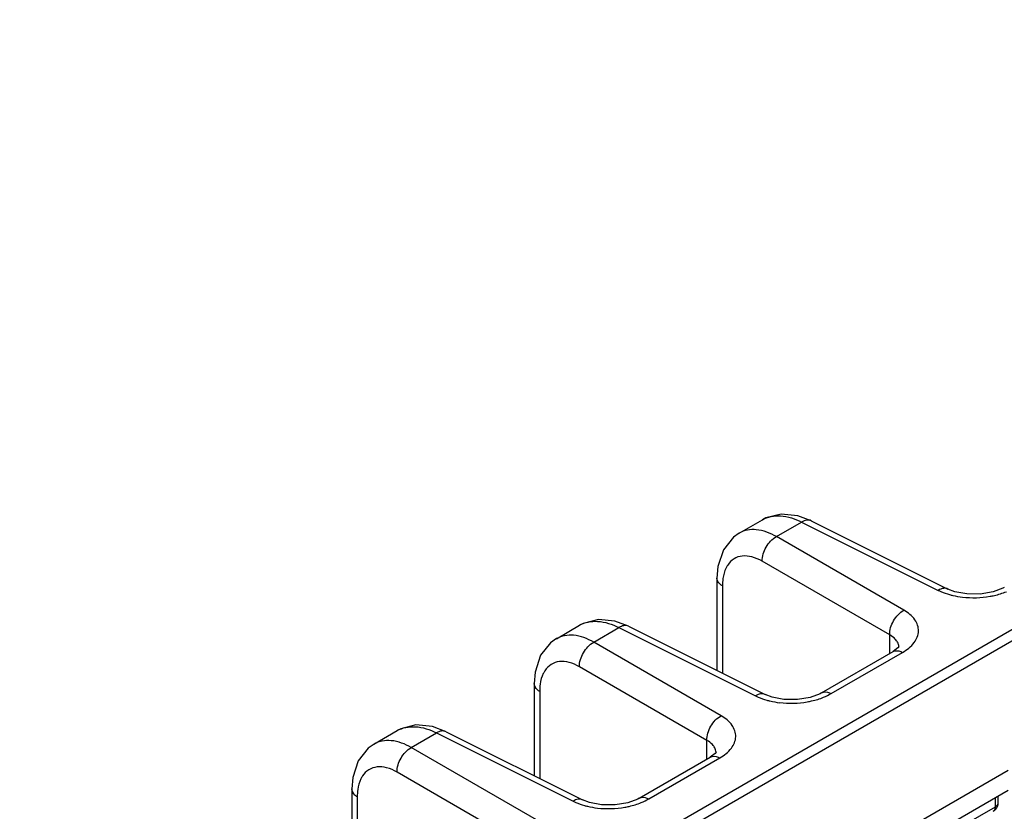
# Model space of a CAD drawing. Header units: inches. Extents: x 0 to 34, y 0 to 22.
# Tile 32 of 133: x 1.7 to 3.1, y 17.4 to 18.5. Entities that reach past the tile are written whole.
import ezdxf

# ---------------------------------------------------------------- set-up
doc = ezdxf.new("R2010")
doc.units = ezdxf.units.IN
doc.header["$LTSCALE"] = 1.87
doc.header["$MEASUREMENT"] = 0
doc.layers.get('0').update_dxf_attribs({"linetype": 'CONTINUOUS'})
doc.layers.add('02___PRT_ALL_AXES', color=7, linetype='CONTINUOUS')

msp = doc.modelspace()

# ---------------------------------------------------------------- linework, layer by layer
at = {"color": 7, "linetype": 'CONTINUOUS'}
for p, q in [((1.6863, 16.7896), (7.8795, 20.3655)), ((2.8465, 17.7886), (2.8267, 17.796)), ((2.7409, 17.7704), (2.7749, 17.7901)), ((2.7956, 17.7653), (2.8325, 17.7867)), ((2.8325, 17.7867), (3.0328, 17.6866)), ((2.8465, 17.7886), (3.0467, 17.6885)), ((2.9823, 17.6575), (2.7956, 17.7653)), ((2.9615, 17.6213), (2.7747, 17.7292)), ((2.7084, 17.7047), (2.7084, 17.5691)), ((2.7164, 17.693), (2.7164, 17.5651)), ((3.0468, 17.6885), (3.0467, 17.6885)), ((1.7069, 16.7849), (3.1971, 17.6453)), ((2.5786, 17.6339), (2.5588, 17.6413)), ((2.473, 17.6157), (2.507, 17.6354)), ((2.5277, 17.6107), (2.5647, 17.632)), ((2.5647, 17.632), (2.7649, 17.532)), ((2.5786, 17.6339), (2.7789, 17.5339)), ((2.9615, 17.594), (2.9615, 17.6213)), ((2.7145, 17.5028), (2.5277, 17.6107)), ((2.8616, 17.5363), (2.9664, 17.5968)), ((2.8757, 17.5353), (2.9804, 17.5957)), ((2.9736, 17.6022), (2.9664, 17.5968)), ((2.9664, 17.5968), (2.9664, 17.5968)), ((2.975, 17.603), (2.975, 17.6031)), ((2.6936, 17.4667), (2.5068, 17.5745)), ((2.4405, 17.55), (2.4405, 17.4149)), ((2.4485, 17.5384), (2.4485, 17.411)), ((2.7789, 17.5339), (2.7789, 17.5339)), ((2.2056, 17.4614), (2.2397, 17.481)), ((2.2603, 17.4563), (2.2973, 17.4776)), ((2.3112, 17.4795), (2.2914, 17.487)), ((2.2973, 17.4776), (2.4976, 17.3776)), ((2.3112, 17.4795), (2.5115, 17.3795)), ((2.6936, 17.4393), (2.6936, 17.4667)), ((2.4471, 17.3484), (2.2603, 17.4563)), ((2.7071, 17.4484), (2.7071, 17.4484)), ((2.5943, 17.382), (2.6985, 17.4421)), ((2.6083, 17.3809), (2.7125, 17.4411)), ((2.7057, 17.4476), (2.6985, 17.4421)), ((2.6985, 17.4421), (2.6985, 17.4421)), ((2.4262, 17.3123), (2.2394, 17.4201)), ((2.1732, 17.3956), (2.1732, 17.384)), ((2.1732, 17.384), (2.1732, 17.3231)), ((2.1811, 17.384), (2.1811, 17.3116)), ((2.5115, 17.3795), (2.5115, 17.3795)), ((3.1164, 17.3696), (3.1164, 17.383)), ((3.1207, 17.3756), (3.1207, 17.3855)), ((2.7196, 17.1405), (3.1164, 17.3696))]:
    msp.add_line(p, q, dxfattribs=at)
for points in [[(2.8267, 17.796), (2.8024, 17.7983), (2.7802, 17.7928), (2.7749, 17.79)], [(2.7409, 17.7704), (2.7325, 17.7645), (2.7178, 17.746), (2.7098, 17.7216), (2.7084, 17.7046)], [(3.1295, 17.691), (3.1274, 17.6899), (3.113, 17.6844), (3.0942, 17.6812), (3.0744, 17.6813), (3.0569, 17.6846), (3.0468, 17.6885)], [(2.5588, 17.6413), (2.5346, 17.6437), (2.5123, 17.6381), (2.507, 17.6354)], [(2.473, 17.6158), (2.4646, 17.6098), (2.4499, 17.5914), (2.4419, 17.5669), (2.4405, 17.55)], [(2.975, 17.604), (2.9751, 17.6043), (2.9736, 17.6022)], [(2.8616, 17.5363), (2.8596, 17.5352), (2.8451, 17.5297), (2.8264, 17.5265), (2.8066, 17.5266), (2.7891, 17.5299), (2.7789, 17.5339)], [(2.2914, 17.487), (2.2672, 17.4893), (2.245, 17.4837), (2.2396, 17.481)], [(2.2057, 17.4614), (2.1973, 17.4555), (2.1825, 17.437), (2.1745, 17.4125), (2.1732, 17.3956)], [(2.7072, 17.4493), (2.7072, 17.4496), (2.7057, 17.4476)], [(2.5943, 17.382), (2.5922, 17.3808), (2.5777, 17.3753), (2.559, 17.3721), (2.5392, 17.3722), (2.5217, 17.3756), (2.5115, 17.3795)]]:
    msp.add_lwpolyline(points, dxfattribs=at)
for centre, radius, start, end in [((3.0844, 17.8166), 0.1408, 263.4429, 279.9214), ((2.96, 17.6031), 0.0149, 359.9978, 3.4411), ((2.8165, 17.6619), 0.1408, 263.4429, 279.9214), ((2.6922, 17.4484), 0.0149, 359.9978, 3.4411), ((2.5491, 17.5075), 0.1408, 263.4429, 279.9214)]:
    msp.add_arc(centre, radius, start, end, dxfattribs=at)
for points, knots in [([(2.7749, 17.7901), (2.7827, 17.7946), (2.8036, 17.7983), (2.8229, 17.7916), (2.8325, 17.7867)], [0, 0, 0, 0, 0.454241, 1, 1, 1, 1]), ([(2.8465, 17.7886), (2.8445, 17.7896), (2.8393, 17.7901), (2.8348, 17.7881), (2.8325, 17.7867)], [0, 0, 0, 0, 0.452183, 1, 1, 1, 1]), ([(2.7956, 17.7653), (2.7865, 17.7705), (2.7684, 17.7778), (2.7483, 17.7747), (2.7409, 17.7704)], [0, 0, 0, 0, 0.550041, 1, 1, 1, 1]), ([(2.7747, 17.7292), (2.7745, 17.7364), (2.7792, 17.7507), (2.7892, 17.7619), (2.7956, 17.7653)], [0, 0, 0, 0, 0.499994, 1, 1, 1, 1]), ([(2.7747, 17.7292), (2.7699, 17.7319), (2.7605, 17.7362), (2.7458, 17.7379), (2.7327, 17.7336), (2.7265, 17.7272), (2.7241, 17.7236)], [0, 0, 0, 0, 0.293274, 0.544304, 0.77001, 1, 1, 1, 1]), ([(2.7241, 17.7236), (2.7232, 17.7223), (2.7197, 17.7162), (2.7179, 17.7093), (2.7171, 17.704)], [0, 0, 0, 0, 0.231032, 1, 1, 1, 1]), ([(2.7164, 17.693), (2.7152, 17.6938), (2.7113, 17.6965), (2.7084, 17.7012), (2.7084, 17.7046)], [0, 0, 0, 0, 0.291472, 1, 1, 1, 1]), ([(3.0467, 17.6885), (3.0448, 17.6895), (3.0396, 17.6901), (3.0351, 17.688), (3.0328, 17.6866)], [0, 0, 0, 0, 0.452175, 1, 1, 1, 1]), ([(3.0328, 17.6866), (3.0341, 17.686), (3.0394, 17.6835), (3.045, 17.6816), (3.0493, 17.6804)], [0, 0, 0, 0, 0.239028, 1, 1, 1, 1]), ([(3.0493, 17.6804), (3.0508, 17.6799), (3.0571, 17.6783), (3.0635, 17.6772), (3.0683, 17.6767)], [0, 0, 0, 0, 0.243525, 1, 1, 1, 1]), ([(3.1086, 17.6779), (3.1108, 17.6782), (3.1189, 17.6799), (3.1269, 17.6823), (3.1326, 17.6846)], [0, 0, 0, 0, 0.258638, 1, 1, 1, 1]), ([(2.9615, 17.6213), (2.9613, 17.6285), (2.9659, 17.6429), (2.976, 17.6541), (2.9823, 17.6575)], [0, 0, 0, 0, 0.499994, 1, 1, 1, 1]), ([(2.9804, 17.5957), (2.9868, 17.5995), (2.9978, 17.6077), (3.0061, 17.6266), (2.9992, 17.6458), (2.9885, 17.6539), (2.9823, 17.6575)], [0, 0, 0, 0, 0.282235, 0.508517, 0.729022, 1, 1, 1, 1]), ([(2.507, 17.6354), (2.5149, 17.6399), (2.5357, 17.6437), (2.555, 17.6369), (2.5647, 17.632)], [0, 0, 0, 0, 0.454241, 1, 1, 1, 1]), ([(2.5277, 17.6107), (2.5186, 17.6158), (2.5005, 17.6232), (2.4804, 17.62), (2.473, 17.6158)], [0, 0, 0, 0, 0.550041, 1, 1, 1, 1]), ([(2.5786, 17.6339), (2.5766, 17.6349), (2.5715, 17.6354), (2.5669, 17.6334), (2.5647, 17.632)], [0, 0, 0, 0, 0.452183, 1, 1, 1, 1]), ([(2.9716, 17.6128), (2.971, 17.6137), (2.9682, 17.6171), (2.9645, 17.6197), (2.9615, 17.6213)], [0, 0, 0, 0, 0.228219, 1, 1, 1, 1]), ([(2.5068, 17.5745), (2.5066, 17.5817), (2.5113, 17.596), (2.5214, 17.6072), (2.5277, 17.6107)], [0, 0, 0, 0, 0.499994, 1, 1, 1, 1]), ([(2.9749, 17.604), (2.9748, 17.6063), (2.9738, 17.6095), (2.9721, 17.6122), (2.9716, 17.6128)], [0, 0, 0, 0, 0.735422, 1, 1, 1, 1]), ([(2.9664, 17.5968), (2.9673, 17.5973), (2.9719, 17.5991), (2.9771, 17.5975), (2.9804, 17.5957)], [0, 0, 0, 0, 0.222727, 1, 1, 1, 1]), ([(2.5068, 17.5745), (2.502, 17.5773), (2.4926, 17.5815), (2.4779, 17.5832), (2.4648, 17.5789), (2.4586, 17.5726), (2.4562, 17.5689)], [0, 0, 0, 0, 0.293274, 0.544304, 0.77001, 1, 1, 1, 1]), ([(2.4562, 17.5689), (2.4553, 17.5676), (2.4519, 17.5615), (2.45, 17.5546), (2.4492, 17.5493)], [0, 0, 0, 0, 0.231032, 1, 1, 1, 1]), ([(2.4485, 17.5384), (2.4473, 17.5391), (2.4434, 17.5419), (2.4405, 17.5466), (2.4405, 17.55)], [0, 0, 0, 0, 0.291472, 1, 1, 1, 1]), ([(2.7789, 17.5339), (2.7769, 17.5348), (2.7718, 17.5354), (2.7672, 17.5334), (2.7649, 17.532)], [0, 0, 0, 0, 0.452175, 1, 1, 1, 1]), ([(2.8617, 17.5363), (2.8626, 17.5369), (2.8672, 17.5386), (2.8724, 17.5371), (2.8757, 17.5353)], [0, 0, 0, 0, 0.222733, 1, 1, 1, 1]), ([(2.7649, 17.532), (2.7662, 17.5313), (2.7715, 17.5289), (2.7771, 17.5269), (2.7814, 17.5257)], [0, 0, 0, 0, 0.239028, 1, 1, 1, 1]), ([(2.7814, 17.5257), (2.7829, 17.5253), (2.7892, 17.5237), (2.7956, 17.5226), (2.8004, 17.522)], [0, 0, 0, 0, 0.243525, 1, 1, 1, 1]), ([(2.8408, 17.5232), (2.8429, 17.5236), (2.851, 17.5252), (2.859, 17.5276), (2.8647, 17.53)], [0, 0, 0, 0, 0.258638, 1, 1, 1, 1]), ([(2.6936, 17.4667), (2.6934, 17.4739), (2.6981, 17.4882), (2.7081, 17.4994), (2.7145, 17.5028)], [0, 0, 0, 0, 0.499994, 1, 1, 1, 1]), ([(2.7125, 17.4411), (2.719, 17.4448), (2.7299, 17.453), (2.7382, 17.4719), (2.7313, 17.4911), (2.7206, 17.4993), (2.7145, 17.5028)], [0, 0, 0, 0, 0.282235, 0.508517, 0.729022, 1, 1, 1, 1]), ([(2.2397, 17.481), (2.2475, 17.4855), (2.2683, 17.4893), (2.2876, 17.4825), (2.2973, 17.4776)], [0, 0, 0, 0, 0.454241, 1, 1, 1, 1]), ([(2.3112, 17.4795), (2.3092, 17.4805), (2.3041, 17.4811), (2.2995, 17.479), (2.2973, 17.4776)], [0, 0, 0, 0, 0.452183, 1, 1, 1, 1]), ([(2.2603, 17.4563), (2.2513, 17.4614), (2.2332, 17.4688), (2.213, 17.4656), (2.2057, 17.4614)], [0, 0, 0, 0, 0.550041, 1, 1, 1, 1]), ([(2.7037, 17.4582), (2.7031, 17.459), (2.7003, 17.4624), (2.6966, 17.465), (2.6936, 17.4667)], [0, 0, 0, 0, 0.228219, 1, 1, 1, 1]), ([(2.2394, 17.4201), (2.2392, 17.4273), (2.2439, 17.4417), (2.254, 17.4529), (2.2603, 17.4563)], [0, 0, 0, 0, 0.499994, 1, 1, 1, 1]), ([(2.707, 17.4493), (2.7069, 17.4517), (2.7059, 17.4548), (2.7042, 17.4575), (2.7037, 17.4582)], [0, 0, 0, 0, 0.735422, 1, 1, 1, 1]), ([(2.6985, 17.4421), (2.6994, 17.4427), (2.704, 17.4444), (2.7092, 17.4428), (2.7125, 17.4411)], [0, 0, 0, 0, 0.222727, 1, 1, 1, 1]), ([(2.2394, 17.4201), (2.2347, 17.4229), (2.2252, 17.4271), (2.2105, 17.4288), (2.1974, 17.4246), (2.1912, 17.4182), (2.1888, 17.4146)], [0, 0, 0, 0, 0.293274, 0.544304, 0.77001, 1, 1, 1, 1]), ([(2.1888, 17.4146), (2.1879, 17.4132), (2.1845, 17.4071), (2.1826, 17.4002), (2.1819, 17.3949)], [0, 0, 0, 0, 0.231043, 1, 1, 1, 1]), ([(2.1811, 17.384), (2.1799, 17.3847), (2.1761, 17.3875), (2.1732, 17.3922), (2.1732, 17.3956)], [0, 0, 0, 0, 0.291472, 1, 1, 1, 1]), ([(2.5115, 17.3795), (2.5095, 17.3805), (2.5044, 17.381), (2.4998, 17.379), (2.4976, 17.3776)], [0, 0, 0, 0, 0.452175, 1, 1, 1, 1]), ([(2.4976, 17.3776), (2.4988, 17.377), (2.5042, 17.3745), (2.5097, 17.3725), (2.5141, 17.3713)], [0, 0, 0, 0, 0.239028, 1, 1, 1, 1]), ([(2.5943, 17.382), (2.5952, 17.3825), (2.5998, 17.3842), (2.605, 17.3827), (2.6083, 17.3809)], [0, 0, 0, 0, 0.222733, 1, 1, 1, 1]), ([(2.5141, 17.3713), (2.5156, 17.3709), (2.5218, 17.3693), (2.5282, 17.3682), (2.5331, 17.3676)], [0, 0, 0, 0, 0.243525, 1, 1, 1, 1]), ([(2.5734, 17.3688), (2.5755, 17.3692), (2.5836, 17.3708), (2.5916, 17.3733), (2.5973, 17.3756)], [0, 0, 0, 0, 0.258638, 1, 1, 1, 1]), ([(3.1164, 17.3696), (3.1164, 17.3689), (3.1162, 17.3664), (3.1149, 17.3637), (3.1134, 17.3628)], [0, 0, 0, 0, 0.293997, 1, 1, 1, 1]), ([(3.1164, 17.3696), (3.1171, 17.37), (3.1191, 17.3714), (3.1207, 17.3738), (3.1207, 17.3756)], [0, 0, 0, 0, 0.293964, 1, 1, 1, 1])]:
    msp.add_open_spline(points, degree=3, knots=knots, dxfattribs=at)
for points in [[(2.7171, 17.704), (2.7166, 17.7003), (2.7164, 17.6967), (2.7164, 17.693)], [(2.4492, 17.5493), (2.4487, 17.5457), (2.4485, 17.542), (2.4485, 17.5384)], [(2.8647, 17.53), (2.8685, 17.5315), (2.8722, 17.5332), (2.8757, 17.5353)], [(2.1819, 17.3949), (2.1813, 17.3913), (2.1811, 17.3876), (2.1811, 17.384)], [(2.5973, 17.3756), (2.6011, 17.3771), (2.6048, 17.3789), (2.6083, 17.3809)], [(3.1134, 17.3628), (3.1161, 17.3644), (3.1184, 17.367), (3.1196, 17.3699)], [(3.1196, 17.3699), (3.1203, 17.3717), (3.1207, 17.3737), (3.1207, 17.3756)]]:
    msp.add_open_spline(points, degree=3, dxfattribs=at)
at = {"layer": '02___PRT_ALL_AXES', "color": 7, "linetype": 'CONTINUOUS'}
msp.add_line((2.7282, 17.1883), (3.1353, 17.4233), dxfattribs=at)
at = {"layer": '02___PRT_ALL_AXES', "color": 3, "linetype": 'CONTINUOUS'}
msp.add_line((2.7282, 17.1589), (3.1353, 17.394), dxfattribs=at)

doc.saveas('drawing.dxf')
